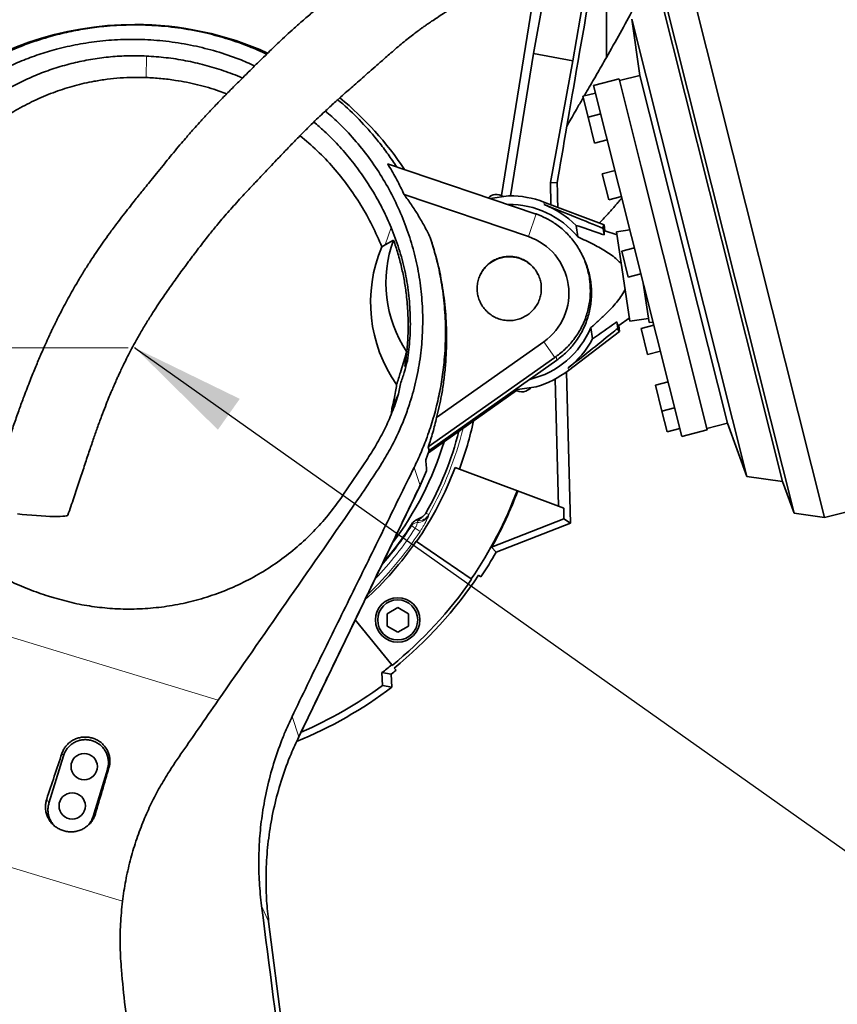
# Model space of a CAD drawing. Header units: millimetres. Extents: x 0 to 11920, y 0 to 8400.
# Tile 58 of 64: x 8683 to 9180, y 6253 to 6852. Entities that reach past the tile are written whole.
import ezdxf

# ---------------------------------------------------------------- set-up
doc = ezdxf.new("R2010")
doc.units = ezdxf.units.MM
doc.header["$LTSCALE"] = 20
doc.header["$PDSIZE"] = -1
doc.styles.add('SLDTEXTSTYLE0', font='TXT', dxfattribs={"width": 0.605})
doc.dimstyles.new('SLDDIMSTYLE0', dxfattribs={"dimtxt": 70, "dimasz": 70, "dimexe": 0, "dimexo": 0.0625, "dimgap": 17.5, "dimtad": 1, "dimdec": 1, "dimrnd": 1e-09, "dimzin": 12, "dimdsep": 46, "dimtxsty": 'SLDTEXTSTYLE0', "dimsah": 1, "dimcen": 0.09, "dimadec": 0, "dimazin": 3, "dimtfac": 1, "dimtofl": 0, "dimtmove": 0, "dimatfit": 3, "dimfxl": 1, "dimfrac": 2, "dimtolj": 1, "dimtzin": 12, "dimarcsym": 0})
doc.dimstyles.new('SLDDIMSTYLE1', dxfattribs={"dimtxt": 0.18, "dimasz": 70, "dimexe": 0, "dimexo": 0.0625, "dimgap": 0, "dimtad": 0, "dimtih": 1, "dimtoh": 1, "dimdec": 0, "dimrnd": 1e-09, "dimzin": 0, "dimdsep": 46, "dimtxsty": 'Standard', "dimsah": 1, "dimcen": 0.09, "dimadec": 0, "dimazin": 0, "dimtfac": 70, "dimtdec": 0, "dimtofl": 0, "dimtmove": 0, "dimatfit": 3, "dimfxl": 1, "dimfrac": 2, "dimtolj": 1, "dimtzin": 0, "dimarcsym": 0})

# ---------------------------------------------------------------- blocks, each defined once
blk = doc.blocks.new('_D_1')
at = {"color": 7, "linetype": 'Continuous', "lineweight": 0}
for p, q in [((8748.97, 6652.36), (7964.06, 6652.36)), ((7994.06, 5507.36), (7994.06, 6652.36)), ((8748.97, 5507.36), (7964.06, 5507.36))]:
    blk.add_line(p, q, dxfattribs=at)
at = {"color": 7, "linetype": 'Continuous', "lineweight": 18}
for points in [[(7994.06, 6652.36), (7984.06, 6582.36), (8004.06, 6582.36)], [(7994.06, 5507.36), (8004.06, 5577.36), (7984.06, 5577.36)]]:
    blk.add_solid(points, dxfattribs=at)
at = {"color": 7, "linetype": 'Continuous', "lineweight": 18, "insert": (7903.83, 5972.92), "char_height": 70, "attachment_point": 1, "rotation": 90, "style": 'SLDTEXTSTYLE0'}
blk.add_mtext('1145', dxfattribs=at)
blk = doc.blocks.new('_D_5')
at = {"color": 7, "linetype": 'Continuous', "lineweight": 0}
for p, q in [((9462.32, 7482.36), (10205.2, 7482.36)), ((10175.2, 7482.36), (10175.2, 5111.36)), ((8991.25, 5111.36), (10205.2, 5111.36))]:
    blk.add_line(p, q, dxfattribs=at)
at = {"color": 7, "linetype": 'Continuous', "lineweight": 18}
for points in [[(10175.2, 7482.36), (10165.2, 7412.36), (10185.2, 7412.36)], [(10175.2, 5111.36), (10185.2, 5181.36), (10165.2, 5181.36)]]:
    blk.add_solid(points, dxfattribs=at)
at = {"color": 7, "linetype": 'Continuous', "lineweight": 18, "insert": (10084.96, 6189.92), "char_height": 70, "attachment_point": 1, "rotation": 90, "style": 'SLDTEXTSTYLE0'}
blk.add_mtext('2371', dxfattribs=at)

msp = doc.modelspace()

# ---------------------------------------------------------------- linework, layer by layer
at = {"color": 7, "linetype": 'Continuous', "lineweight": 35}
for p, q in [((9035.37, 6922), (9019.27, 6826.82)), ((9172.2, 6549.14), (9084.98, 6896.35)), ((9039.66, 6828.8), (9039.66, 6889.39)), ((9153.69, 6551.71), (9069.88, 6885.34)), ((8995.64, 6867.29), (8975.79, 6744.88)), ((8995.37, 6831.25), (9001.7, 6866.8)), ((9146.62, 6571.03), (9072.78, 6864.98)), ((9055.17, 6852.14), (9060.04, 6817.92)), ((9125.03, 6574.02), (9055.17, 6852.14)), ((8981.34, 6744.76), (8995.37, 6831.25)), ((9019.27, 6826.82), (8995.37, 6831.25)), ((9019.27, 6826.82), (9005.59, 6752.89)), ((9060.04, 6817.92), (9047.61, 6814.79)), ((9113.15, 6606.48), (9060.04, 6817.92)), ((9047.37, 6815.76), (9031.85, 6811.87)), ((9085.45, 6598.49), (9031.85, 6811.87)), ((9047.37, 6815.76), (9060.77, 6762.42)), ((9033.04, 6807.15), (9025.28, 6805.2)), ((9028.44, 6792.59), (9025.28, 6805.2)), ((9036.2, 6794.54), (9028.44, 6792.59)), ((9032.41, 6776.81), (9028.44, 6792.59)), ((9032.41, 6776.81), (9040.16, 6778.76)), ((8906.55, 6764.25), (8996.38, 6733.84)), ((9044.85, 6760.11), (9037.09, 6758.16)), ((9041.06, 6742.38), (9037.09, 6758.16)), ((9060.77, 6762.42), (9100.96, 6602.39)), ((9005.59, 6752.89), (9009.73, 6752.57)), ((9005.59, 6752.89), (9005.93, 6739.26)), ((8992.19, 6719.91), (8916.68, 6745.48)), ((8968.91, 6743.14), (8980.01, 6744.76)), ((9038.19, 6726.99), (9001.61, 6740.9)), ((9041.06, 6742.38), (9048.81, 6744.33)), ((8996.85, 6733.68), (8996.38, 6733.84)), ((9022.21, 6719.77), (9021.19, 6726.77)), ((9037.61, 6724.93), (9038.19, 6720.92)), ((9038.19, 6726.99), (9038.71, 6723.39)), ((9046.12, 6721.1), (9038.71, 6723.39)), ((9053.91, 6724.06), (9045.86, 6722.88)), ((9045.86, 6722.88), (9049.83, 6695.67)), ((8910.23, 6717.83), (8905.16, 6714.98)), ((8903.12, 6713.73), (8905.16, 6714.98)), ((9056.67, 6713.07), (9048.91, 6711.12)), ((9052.87, 6695.34), (9048.91, 6711.12)), ((9025.67, 6707.13), (9025.06, 6708.43)), ((9049.83, 6695.67), (9053.8, 6668.46)), ((9052.87, 6695.34), (9060.63, 6697.29)), ((9062.03, 6691.71), (9065.54, 6667.65)), ((9046.47, 6664.15), (9045.89, 6668.15)), ((9047.1, 6665.93), (9053.54, 6670.25)), ((9053.8, 6668.46), (9065.18, 6670.12)), ((9065.54, 6667.65), (9067.99, 6668)), ((9016.54, 6638.55), (9047.62, 6662.33)), ((9031.27, 6657.69), (9030.25, 6664.69)), ((9047.62, 6662.33), (9047.1, 6665.93)), ((9068.48, 6666.03), (9060.72, 6664.08)), ((9064.69, 6648.3), (9060.72, 6664.08)), ((8936.42, 6609.88), (9001.52, 6655.97)), ((8918.21, 6649.99), (8917.07, 6641.03)), ((9064.69, 6648.3), (9072.44, 6650.25)), ((8917.07, 6641.03), (8918.63, 6644.47)), ((9008.24, 6646.48), (8931.37, 6592.05)), ((8931.98, 6589.9), (9009.46, 6644.76)), ((9008.24, 6646.48), (9009.04, 6647.05)), ((9015.41, 6637.71), (9015.43, 6637.51)), ((9015.43, 6637.51), (9015.45, 6637.74)), ((9008.56, 6633.41), (9010.49, 6556.09)), ((9015.43, 6637.51), (9017.71, 6545.82)), ((8913.32, 6624.4), (8914.4, 6630.47)), ((8931.45, 6588.49), (8985.03, 6626.42)), ((8984.1, 6626.8), (8996.95, 6628.68)), ((9077.13, 6631.6), (9069.37, 6629.65)), ((9073.34, 6613.87), (9069.37, 6629.65)), ((8913.1, 6623.77), (8909.27, 6615.39)), ((8909.04, 6612.53), (8909.27, 6615.39)), ((9073.34, 6613.87), (9081.09, 6615.82)), ((9076.5, 6601.26), (9073.34, 6613.87)), ((9076.5, 6601.26), (9084.26, 6603.21)), ((9085.45, 6598.49), (9100.96, 6602.39)), ((9100.72, 6603.36), (9113.15, 6606.48)), ((9113.15, 6606.48), (9125.03, 6574.02)), ((9172.2, 6549.14), (9393.76, 6604.79)), ((8929.81, 6584.13), (8931.98, 6589.9)), ((8931.98, 6589.9), (8931.37, 6592.05)), ((8894.52, 6585.08), (8879.46, 6562.69)), ((8950.27, 6578.6), (8947.66, 6579.57)), ((9010.49, 6556.09), (8950.27, 6578.6)), ((8930.36, 6577.6), (8926.35, 6568.72)), ((9125.03, 6574.02), (9146.62, 6571.03)), ((8926.35, 6568.72), (8852.56, 6415.77)), ((8926.43, 6568.97), (8925.76, 6567.49)), ((8926.35, 6568.72), (8925.76, 6567.49)), ((8926.45, 6568.94), (8927.05, 6570.18)), ((9146.62, 6571.03), (9153.69, 6551.71)), ((9010.49, 6556.09), (9013.66, 6554.9)), ((9013.82, 6548.4), (9013.66, 6554.9)), ((8923.76, 6547.48), (8927.48, 6549.43)), ((9013.82, 6548.4), (8969.85, 6531.08)), ((9013.82, 6548.4), (9017.71, 6545.82)), ((9153.69, 6551.71), (9172.2, 6549.14)), ((9017.71, 6545.82), (8972.52, 6528.01)), ((8924.27, 6534.63), (8924.01, 6534.81)), ((8957.46, 6511.83), (8924.27, 6534.63)), ((8972.52, 6528.01), (8969.85, 6531.08)), ((8963.38, 6513.1), (8961.89, 6514.09)), ((8957.72, 6511.65), (8957.46, 6511.83)), ((8703.98, 6500.29), (8700.48, 6501.35)), ((8906.25, 6490.67), (8912.75, 6494.42)), ((8912.75, 6494.42), (8919.25, 6490.67)), ((8906.25, 6483.16), (8906.25, 6490.67)), ((8919.25, 6490.67), (8919.25, 6483.16)), ((8886.91, 6486.96), (8909.12, 6459.54)), ((8912.75, 6479.41), (8906.25, 6483.16)), ((8919.25, 6483.16), (8912.75, 6479.41)), ((8909.12, 6459.54), (8909.32, 6459.29)), ((8903.16, 6454.86), (8908.86, 6453.97)), ((8903.46, 6446.97), (8903.16, 6454.86)), ((8908.86, 6453.97), (8909.24, 6446.05)), ((8910.64, 6457.66), (8911.76, 6456.28)), ((8909.24, 6446.05), (8903.46, 6446.97)), ((8709.53, 6404.23), (8700.76, 6375.54)), ((8727.53, 6367.35), (8736.3, 6396.04)), ((8834.3, 6303.54), (8933.01, 5530.35))]:
    msp.add_line(p, q, dxfattribs=at)
at = {"color": 8, "linetype": 'Continuous', "lineweight": 18}
for p, q in [((8760, 6829.68), (8759.85, 6816.62)), ((9001.83, 6739.38), (9001.61, 6740.9)), ((8996.85, 6733.68), (8992.19, 6719.91)), ((8908.8, 6725.48), (8905.16, 6714.98)), ((9008.24, 6646.48), (9001.52, 6655.97)), ((9009.04, 6647.05), (9009.46, 6644.76)), ((9016.54, 6638.55), (9016.32, 6640.07)), ((8922.76, 6579.65), (8926.35, 6568.72)), ((8931.59, 6550.91), (8931.38, 6549.99)), ((8923.37, 6542.65), (8926.33, 6540.74)), ((8924.69, 6547.19), (8923.76, 6547.48)), ((8924.58, 6546.08), (8924.84, 6546.98)), ((8528.59, 6521.88), (8803.67, 6438.18)), ((8848.51, 6428.11), (8852.56, 6415.77)), ((8708.64, 6405.79), (8709.53, 6404.23)), ((8737.26, 6397.14), (8736.3, 6396.04)), ((8745.44, 6315.9), (8521.36, 6384.08)), ((8699.39, 6377.96), (8700.76, 6375.54)), ((8728.97, 6369.01), (8727.53, 6367.35)), ((8829.99, 6313.06), (8834.3, 6303.54))]:
    msp.add_line(p, q, dxfattribs=at)
at = {"color": 7, "linetype": 'Continuous', "lineweight": 35, "flags": 128}
msp.add_lwpolyline([(8712.26, 6550.65), (8712, 6550.42), (8711.4, 6550.22), (8710.45, 6550.05), (8709.19, 6549.93), (8707.61, 6549.85), (8705.76, 6549.82), (8703.64, 6549.83), (8701.3, 6549.88), (8698.76, 6549.98), (8696.06, 6550.12), (8693.24, 6550.3), (8690.34, 6550.52), (8687.39, 6550.77), (8684.45, 6551.06), (8681.54, 6551.37)], dxfattribs=at)
at = {"color": 7, "linetype": 'Continuous', "lineweight": 35}
for centre, radius in [((8912.75, 6486.92), 13.5), ((8912.75, 6486.92), 12.17), ((8722.18, 6397.74), 8), ((8714.87, 6373.83), 8)]:
    msp.add_circle(centre, radius, dxfattribs=at)
for centre, radius, start, end in [((8752.97, 6652.36), 196.5, 90, 165.54768), ((8752.97, 6652.36), 196.5, 65.74479, 90), ((8752.97, 6652.36), 196.5, 33.47756, 50.6478), ((8972.94, 6738.62), 7, 99.27801, 136.03423), ((8972.71, 6738.59), 7, 54.54368, 97.32349), ((8980.56, 6685.57), 53.89, 39.39314, 90.80236), ((8980.56, 6685.57), 59.2, 90, 90.53431), ((8980.56, 6685.57), 59.2, 69.18066, 90), ((8980.56, 6685.57), 57.87, 45.40474, 68.4418), ((8980.68, 6691.73), 75.14, 159.67031, 213.74757), ((8980.56, 6685.57), 36.26, 305.30081, 71.3), ((8980.56, 6685.57), 53.89, 283.39136, 337.20836), ((8980.56, 6685.57), 57.87, 308.1597, 331.19675), ((8980.56, 6685.57), 59.2, 286.06718, 307.42083), ((8988.42, 6632.54), 7, 233.50617, 277.32349), ((8988.18, 6632.51), 7, 279.27801, 322.05781), ((8752.97, 6652.36), 210.63, 339.5, 347.81176), ((8752.97, 6652.36), 203.44, 330.3952, 345.5529), ((8752.97, 6652.36), 196.5, 322.78554, 343.10017), ((8752.97, 6652.36), 207.85, 325.5, 339.5), ((8752.97, 6652.36), 248.12, 325.5, 339.5), ((8752.97, 6652.36), 248.49, 330.78367, 339.5), ((8752.97, 6652.36), 199.61, 319.04956, 327.75364), ((8752.97, 6652.36), 207.54, 312.38305, 325.5), ((8752.97, 6652.36), 252.31, 326.5, 330.47257), ((8752.97, 6652.36), 250.53, 309, 326.5), ((8752.97, 6652.36), 248.44, 309, 325.5), ((8752.97, 6652.36), 248.12, 307.25007, 309), ((8752.97, 6652.36), 252.31, 308.15735, 309), ((8752.97, 6652.36), 254.62, 293.37659, 306.22818), ((8752.97, 6652.36), 258.81, 292.33574, 307.14115)]:
    msp.add_arc(centre, radius, start, end, dxfattribs=at)
at = {"color": 8, "linetype": 'Continuous', "lineweight": 18}
for centre, radius, start, end in [((8752.97, 6652.36), 205.42, 330.40387, 346.19952), ((8924.53, 6554.03), 7.95, 270.37174, 329.43685), ((8923.03, 6552.12), 5.2, 288.60248, 328.92591), ((8924.72, 6554.93), 7.95, 270.88192, 329.69114), ((8752.97, 6652.36), 202.66, 316.17723, 327.224), ((8752.97, 6652.36), 200.02, 318.52706, 327.29637), ((8924.59, 6542.12), 3.96, 90.17462, 146.65542), ((8752.97, 6652.36), 206.19, 313.27683, 327.224)]:
    msp.add_arc(centre, radius, start, end, dxfattribs=at)
at = {"color": 7, "linetype": 'Continuous', "lineweight": 35}
for centre, major_axis, ratio, start_param, end_param in [((9102.97, 7242.6), (104.86, 568.26), 0.00951, 2.174893, 2.612408), ((9102.97, 3103.92), (-104.86, 4228.98), 0.001299, 0.530037, 0.536956), ((9042.82, 6694.65), (-4.72, 32.35), 0.06998, 6.244223, 6.633366), ((9042.84, 6694.65), (-4.19, 28.75), 0.069966, 6.249796, 6.691062), ((8981.71, 6679.91), (0, -86.1), 0.992526, 4.308638, 5.331629), ((9042.84, 6694.65), (-4.19, 28.75), 0.069966, 2.733716, 3.174982), ((9042.82, 6694.65), (-4.72, 32.35), 0.06998, 2.791412, 3.180555), ((8739.64, 6259.18), (175.43, 573.78), 0.12384, 1.350458, 1.40027), ((8669.59, 6280.5), (175.43, 573.78), 0.052275, 4.883235, 4.933052)]:
    msp.add_ellipse(centre, major_axis=major_axis, ratio=ratio, start_param=start_param, end_param=end_param, dxfattribs=at)
for points, knots in [([(8914.16, 6896.16), (8912.2, 6894.84), (8908.5, 6892.37), (8903.62, 6888.81), (8899.49, 6885.72), (8896.04, 6883.09), (8893.07, 6880.81), (8890.45, 6878.81), (8888.05, 6876.98), (8885.01, 6874.68), (8881.2, 6871.81), (8876.37, 6868.21), (8871.25, 6864.37), (8865.73, 6860.1), (8859.94, 6855.42), (8854.13, 6850.48), (8848.73, 6845.67), (8844, 6841.3), (8839.83, 6837.36), (8835.99, 6833.67), (8832.12, 6829.9), (8827.81, 6825.67), (8823.22, 6821.14), (8818.4, 6816.38), (8813.47, 6811.46), (8808.25, 6806.18), (8802.91, 6800.69), (8797.89, 6795.39), (8793.43, 6790.57), (8789.78, 6786.51), (8786.89, 6783.24), (8784.16, 6780.09), (8781.06, 6776.47), (8777.42, 6772.11), (8773.67, 6767.56), (8769.93, 6762.98), (8766.32, 6758.54), (8762.89, 6754.3), (8759.91, 6750.61), (8757.35, 6747.42), (8754.96, 6744.43), (8752.36, 6741.17), (8749.3, 6737.3), (8745.78, 6732.8), (8741.79, 6727.6), (8737.75, 6722.16), (8733.82, 6716.68), (8730.2, 6711.46), (8726.61, 6706.07), (8722.9, 6700.28), (8719.53, 6694.79), (8716.5, 6689.64), (8713.84, 6684.95), (8711.19, 6680.12), (8708.76, 6675.54), (8706.75, 6671.62), (8705.32, 6668.75), (8704.39, 6666.85), (8703.8, 6665.64), (8703.24, 6664.48), (8702.5, 6662.95), (8701.49, 6660.8), (8699.97, 6657.55), (8697.9, 6652.99), (8695.24, 6646.92), (8692.17, 6639.61), (8688.73, 6631.08), (8685.42, 6622.4), (8682.29, 6613.82), (8679.4, 6605.57), (8676.4, 6596.75), (8673.27, 6587.33), (8669.96, 6577.28), (8666.39, 6566.54), (8663.82, 6559.15), (8662.49, 6555.33)], [0, 0, 0, 0, 0.017048, 0.032062, 0.045061, 0.056017, 0.064988, 0.073039, 0.080483, 0.087319, 0.100929, 0.115158, 0.131322, 0.147504, 0.165393, 0.184198, 0.201027, 0.215642, 0.22887, 0.240708, 0.252317, 0.266009, 0.282053, 0.296303, 0.311991, 0.329104, 0.346205, 0.363318, 0.37797, 0.39017, 0.399922, 0.407327, 0.418061, 0.431863, 0.445318, 0.457713, 0.471757, 0.484142, 0.494952, 0.504192, 0.512028, 0.521095, 0.532479, 0.545609, 0.55996, 0.577268, 0.592006, 0.606275, 0.621011, 0.636599, 0.653738, 0.665484, 0.677906, 0.691029, 0.703603, 0.713763, 0.721447, 0.725724, 0.72844, 0.730801, 0.734757, 0.74034, 0.747554, 0.760031, 0.775551, 0.794092, 0.815584, 0.839897, 0.85887, 0.87909, 0.900547, 0.923269, 0.947323, 0.972832, 1, 1, 1, 1]), ([(8712.26, 6550.65), (8713.48, 6554.16), (8715.85, 6561.02), (8719.14, 6570.94), (8722.19, 6580.2), (8725, 6588.71), (8727.62, 6596.41), (8730.15, 6603.67), (8732.59, 6610.36), (8734.9, 6616.4), (8736.88, 6621.34), (8738.51, 6625.28), (8739.89, 6628.49), (8741.09, 6631.24), (8742.21, 6633.75), (8743.33, 6636.2), (8744.6, 6638.91), (8746.15, 6642.16), (8748.09, 6646.08), (8750.43, 6650.65), (8753.21, 6655.84), (8756.51, 6661.69), (8760.14, 6667.74), (8763.85, 6673.62), (8767.3, 6678.88), (8770.45, 6683.53), (8773.32, 6687.69), (8776.07, 6691.59), (8778.85, 6695.48), (8781.91, 6699.68), (8785.32, 6704.32), (8788.94, 6709.17), (8792.46, 6713.81), (8795.55, 6717.81), (8798.25, 6721.23), (8800.82, 6724.41), (8803.61, 6727.78), (8806.82, 6731.56), (8810.29, 6735.54), (8813.93, 6739.6), (8817.61, 6743.62), (8821.17, 6747.44), (8824.31, 6750.79), (8826.83, 6753.46), (8829.16, 6755.94), (8831.79, 6758.73), (8835.2, 6762.34), (8839.42, 6766.8), (8844.23, 6771.85), (8849.33, 6777.15), (8854.33, 6782.24), (8859.02, 6786.94), (8863.3, 6791.11), (8867.16, 6794.77), (8870.59, 6797.95), (8873.65, 6800.75), (8876.75, 6803.55), (8880.03, 6806.48), (8883.65, 6809.68), (8887.4, 6812.98), (8891.39, 6816.48), (8895.67, 6820.24), (8900.37, 6824.36), (8904.72, 6828.18), (8908.7, 6831.65), (8912.15, 6834.63), (8915.73, 6837.64), (8919.21, 6840.47), (8922.3, 6842.89), (8924.97, 6844.9), (8927.05, 6846.42), (8928.88, 6847.72), (8930.92, 6849.15), (8933.59, 6850.96), (8936.91, 6853.16), (8940.82, 6855.69), (8945.27, 6858.52), (8948.22, 6860.41), (8949.8, 6861.42)], [0, 0, 0, 0, 0.026799, 0.052401, 0.076503, 0.098852, 0.119269, 0.137644, 0.156932, 0.173243, 0.186703, 0.19742, 0.205625, 0.213229, 0.220193, 0.22653, 0.233724, 0.243018, 0.254162, 0.26728, 0.282353, 0.29911, 0.318099, 0.335356, 0.350903, 0.364747, 0.376884, 0.388162, 0.399865, 0.412082, 0.426242, 0.442124, 0.456457, 0.468927, 0.479236, 0.48839, 0.49875, 0.510934, 0.524222, 0.536896, 0.550246, 0.563514, 0.574588, 0.583344, 0.589939, 0.598969, 0.610875, 0.625614, 0.643142, 0.661053, 0.678639, 0.69465, 0.70912, 0.722073, 0.733525, 0.743479, 0.752708, 0.764606, 0.776481, 0.789129, 0.802756, 0.81735, 0.833297, 0.851511, 0.862693, 0.874563, 0.886981, 0.898935, 0.910062, 0.919284, 0.926412, 0.93116, 0.937656, 0.946158, 0.956646, 0.969105, 0.983538, 1, 1, 1, 1]), ([(9059.44, 6864.76), (9058.34, 6862.69), (9051.88, 6850.56), (9045.2, 6838.66), (9039.66, 6828.8)], [0, 0, 0, 0, 0.1704282, 1, 1, 1, 1]), ([(8582.57, 6742.23), (8583.78, 6744.66), (8586.21, 6749.54), (8590.29, 6756.71), (8594.68, 6763.72), (8599.4, 6770.56), (8604.46, 6777.23), (8609.84, 6783.71), (8615.54, 6789.97), (8623.15, 6797.61), (8633.01, 6806.32), (8645.48, 6815.63), (8658.83, 6823.99), (8672.51, 6831.03), (8686.34, 6836.8), (8699.2, 6841.04), (8711.42, 6844.16), (8722.77, 6846.34), (8735.52, 6847.99), (8749.67, 6848.81), (8765.39, 6848.44), (8781.21, 6846.75), (8796.09, 6843.89), (8809.85, 6840.09), (8821.97, 6835.9), (8829.58, 6832.48), (8833.14, 6830.89)], [0, 0, 0, 0, 0.028064, 0.05632, 0.084575, 0.113133, 0.14169, 0.170558, 0.199426, 0.228463, 0.280944, 0.333782, 0.387176, 0.441333, 0.490178, 0.539317, 0.578702, 0.618088, 0.656472, 0.708887, 0.761666, 0.815599, 0.869929, 0.915143, 0.960415, 1, 1, 1, 1]), ([(8528.59, 6521.88), (8530, 6528.46), (8532.81, 6541.64), (8540.05, 6567.65), (8552.96, 6610.5), (8566.09, 6655.02), (8577.67, 6694.89), (8583.18, 6713.62), (8587.35, 6726.56), (8590, 6733.57), (8593.88, 6742.49), (8599.35, 6753.15), (8606.94, 6765.28), (8615.66, 6776.85), (8625.38, 6787.67), (8635.99, 6797.61), (8647.39, 6806.61), (8659.69, 6814.74), (8671.61, 6821.23), (8682.86, 6826.32), (8693.19, 6830.23), (8704.47, 6833.72), (8716.69, 6836.6), (8730.21, 6838.75), (8744.33, 6839.88), (8759.01, 6839.87), (8773.83, 6838.65), (8788.41, 6836.23), (8802.64, 6832.62), (8815.1, 6828.51), (8822.67, 6825.11), (8825.82, 6823.7)], [0, 0, 0, 0, 0.040969, 0.082013, 0.16424, 0.313227, 0.364444, 0.416832, 0.431992, 0.44715, 0.462362, 0.491056, 0.51975, 0.54884, 0.578342, 0.607041, 0.635739, 0.664844, 0.694375, 0.715805, 0.737454, 0.759104, 0.784838, 0.810572, 0.838608, 0.866845, 0.895397, 0.924381, 0.952005, 0.980061, 1, 1, 1, 1]), ([(8642.86, 6785.14), (8645.43, 6787.55), (8650.57, 6792.38), (8658.91, 6798.98), (8667.66, 6805.04), (8676.83, 6810.5), (8686.34, 6815.32), (8696.19, 6819.5), (8706.34, 6823.01), (8716.78, 6825.84), (8727.42, 6827.95), (8738.21, 6829.31), (8749.08, 6829.97), (8756.36, 6829.77), (8760, 6829.68)], [0, 0, 0, 0, 0.083638, 0.167309, 0.250813, 0.334227, 0.417365, 0.500043, 0.583157, 0.666572, 0.75011, 0.833248, 0.916599, 1, 1, 1, 1]), ([(8760, 6829.68), (8763.98, 6829.41), (8771.95, 6828.87), (8783.79, 6826.99), (8795.49, 6824.37), (8806.93, 6820.82), (8814.58, 6818.12), (8818.28, 6816.39), (8818.38, 6816.35)], [0, 0, 0, 0, 0.199039, 0.397934, 0.596794, 0.79573, 0.994851, 1, 1, 1, 1]), ([(9026.11, 6805.41), (9026.67, 6806.37), (9029.1, 6810.59), (9033.62, 6818.4), (9037.65, 6825.33), (9039.66, 6828.8)], [0, 0, 0, 0, 0.128252, 0.564548, 1, 1, 1, 1]), ([(8759.85, 6816.62), (8757.22, 6816.68), (8751.96, 6816.79), (8744.03, 6816.42), (8736.11, 6815.64), (8726.82, 6814.19), (8716.28, 6811.79), (8704.52, 6808.07), (8693, 6803.32), (8682.23, 6797.78), (8672.31, 6791.64), (8663.17, 6784.99), (8654.45, 6777.66), (8649.08, 6772.22), (8646.4, 6769.5)], [0, 0, 0, 0, 0.062349, 0.124699, 0.187805, 0.250911, 0.347291, 0.443673, 0.542834, 0.641997, 0.730504, 0.819011, 0.909502, 1, 1, 1, 1]), ([(8808.75, 6806.68), (8807.27, 6807.27), (8801.54, 6809.55), (8791.17, 6812.39), (8779.28, 6814.81), (8768.82, 6816.13), (8762.84, 6816.46), (8759.85, 6816.62)], [0, 0, 0, 0, 0.095507, 0.369198, 0.641852, 0.820926, 1, 1, 1, 1]), ([(8876.27, 6803.11), (8877.29, 6802.28), (8882.44, 6798.13), (8890.85, 6789.65), (8899.92, 6779.31), (8906.91, 6770.12), (8910.36, 6764.94), (8912.05, 6762.39)], [0, 0, 0, 0, 0.072576, 0.363199, 0.655909, 0.831012, 1, 1, 1, 1]), ([(9015.59, 6787.08), (9015.97, 6787.76), (9018.05, 6791.39), (9021.34, 6797.14), (9024.36, 6802.37), (9025.49, 6804.33)], [0, 0, 0, 0, 0.124588, 0.672594, 1, 1, 1, 1]), ([(8868.79, 6796.28), (8871.39, 6794.02), (8877.62, 6788.59), (8886.43, 6779.12), (8895.35, 6768.04), (8903.25, 6756.31), (8910.19, 6743.92), (8916.04, 6731.02), (8920.79, 6717.69), (8924.38, 6704.01), (8926.82, 6689.98), (8928.03, 6675.79), (8928.01, 6661.54), (8926.76, 6647.3), (8924.24, 6633.07), (8920.92, 6620.79), (8917.33, 6610.52), (8913.6, 6601.45), (8908.93, 6591.92), (8902.43, 6580.84), (8894.58, 6568.9), (8861.41, 6520.95), (8831.04, 6477.41), (8803.67, 6438.18)], [0, 0, 0, 0, 0.0243855, 0.0584331, 0.0919395, 0.1258726, 0.1598061, 0.1941748, 0.2282474, 0.2625511, 0.2972094, 0.3323508, 0.3670008, 0.4018861, 0.4375094, 0.473386, 0.4954971, 0.5176083, 0.5455225, 0.5734419, 0.6117647, 0.6500929, 1, 1, 1, 1]), ([(8861.74, 6789.56), (8863.87, 6787.75), (8869.07, 6783.34), (8876.63, 6775.63), (8884.49, 6766.58), (8891.67, 6756.98), (8898.15, 6746.91), (8903.96, 6736.42), (8907.19, 6729.13), (8908.8, 6725.48)], [0, 0, 0, 0, 0.10354, 0.251584, 0.40016, 0.549286, 0.698971, 0.849214, 1, 1, 1, 1]), ([(8903.12, 6713.73), (8901.25, 6718.07), (8897.51, 6726.75), (8890.54, 6739.13), (8882.65, 6750.93), (8873.75, 6762.01), (8864.06, 6772.24), (8856.91, 6778.29), (8853.4, 6781.27)], [0, 0, 0, 0, 0.166941, 0.33447, 0.501977, 0.668889, 0.836894, 1, 1, 1, 1]), ([(8906.55, 6764.25), (8906.77, 6763.89), (8908.76, 6760.69), (8912.33, 6754.51), (8915.23, 6748.49), (8916.68, 6745.48)], [0, 0, 0, 0, 0.058686, 0.528505, 1, 1, 1, 1]), ([(8916.68, 6745.48), (8918.16, 6743.42), (8921.15, 6739.31), (8925.25, 6732.87), (8929.12, 6726.25), (8931.43, 6721.68), (8932.59, 6719.4)], [0, 0, 0, 0, 0.248653, 0.497841, 0.748649, 1, 1, 1, 1]), ([(9049.03, 6743.48), (9049.02, 6743.48), (9048.63, 6743), (9047.94, 6742.19), (9046.92, 6740.97), (9045.81, 6739.68), (9044.41, 6738.06), (9042.64, 6736.06), (9040.34, 6733.51), (9037.84, 6730.81), (9036.03, 6728.92), (9035.24, 6728.11)], [0, 0, 0, 0, 0.000795, 0.09116, 0.156094, 0.234977, 0.33898, 0.468185, 0.622701, 0.837496, 1, 1, 1, 1]), ([(8996.85, 6733.68), (8998.89, 6732.88), (9003, 6731.26), (9009.14, 6727.55), (9014.08, 6723.51), (9017.88, 6719.48), (9021.33, 6715.14), (9024.22, 6710.38), (9026.48, 6705.32), (9027.87, 6701.29), (9028.93, 6697.08), (9029.8, 6691.63), (9030.02, 6684.88), (9029, 6676.94), (9027.05, 6670.42), (9024.8, 6665.36), (9022.14, 6660.52), (9018.87, 6656.02), (9015.08, 6652), (9012.1, 6649.31), (9010, 6647.76), (9009.04, 6647.05)], [0, 0, 0, 0, 0.060889, 0.122888, 0.198847, 0.237819, 0.277079, 0.353037, 0.392012, 0.431276, 0.471792, 0.512632, 0.584824, 0.658905, 0.734664, 0.773533, 0.812689, 0.888523, 0.927433, 0.966626, 1, 1, 1, 1]), ([(9001.83, 6739.38), (9008.15, 6736.88), (9020.11, 6732.15), (9032, 6727.24), (9037.61, 6724.93)], [0, 0, 0, 0, 0.528541, 1, 1, 1, 1]), ([(8908.8, 6725.48), (8910.46, 6721.19), (8913.79, 6712.6), (8917.24, 6699.25), (8919.55, 6685.66), (8920.56, 6671.92), (8920.39, 6658.13), (8919.22, 6649.03), (8918.63, 6644.47)], [0, 0, 0, 0, 0.16533, 0.331293, 0.497888, 0.664957, 0.832342, 1, 1, 1, 1]), ([(9021.19, 6726.77), (9025.84, 6725.2), (9031.52, 6723.28), (9037.17, 6721.28), (9038.19, 6720.92)], [0, 0, 0, 0, 0.819282, 1, 1, 1, 1]), ([(8917.07, 6641.03), (8917.57, 6644.57), (8918.58, 6651.65), (8919.18, 6662.47), (8919.07, 6673.42), (8918.23, 6683.59), (8916.87, 6692.88), (8915.15, 6701.28), (8912.99, 6709.63), (8911.15, 6715.1), (8910.23, 6717.83)], [0, 0, 0, 0, 0.137454, 0.275551, 0.416821, 0.558796, 0.668253, 0.778041, 0.888847, 1, 1, 1, 1]), ([(8932.59, 6719.4), (8934.01, 6714.69), (8936.88, 6705.22), (8939.74, 6690.6), (8941.51, 6675.67), (8942.04, 6660.41), (8941.37, 6646.17), (8939.76, 6633.11), (8937.54, 6621.32), (8934.54, 6609.62), (8930.97, 6598.75), (8927.05, 6588.71), (8924.19, 6582.67), (8922.76, 6579.65)], [0, 0, 0, 0, 0.1025, 0.206613, 0.310726, 0.416502, 0.525534, 0.608458, 0.691381, 0.775964, 0.860547, 0.930278, 1, 1, 1, 1]), ([(8932.59, 6719.4), (8934.13, 6714.35), (8937.22, 6704.22), (8940.29, 6688.54), (8942.16, 6672.56), (8942.6, 6659.02), (8942.27, 6648.1), (8941.67, 6639.83), (8940.71, 6631.56), (8939.15, 6621.53), (8937.47, 6614.35), (8936.42, 6609.88)], [0, 0, 0, 0, 0.142504, 0.28596, 0.430867, 0.576771, 0.651245, 0.725853, 0.800868, 0.876021, 1, 1, 1, 1]), ([(9048.71, 6703.33), (9048.17, 6703.92), (9046.62, 6705.62), (9043.69, 6708.03), (9038.71, 6711.44), (9031.57, 6715.44), (9025.51, 6718.25), (9022.21, 6719.77)], [0, 0, 0, 0, 0.076868, 0.219181, 0.361697, 0.653364, 1, 1, 1, 1]), ([(8999.88, 6685.6), (8999.67, 6684.53), (8999.26, 6682.38), (8997.96, 6679.34), (8996.19, 6676.54), (8993.98, 6674.09), (8991.38, 6672.04), (8988.49, 6670.46), (8985.35, 6669.38), (8982.1, 6668.85), (8978.77, 6668.87), (8975.53, 6669.44), (8972.41, 6670.56), (8969.54, 6672.18), (8966.96, 6674.27), (8964.8, 6676.74), (8963.06, 6679.56), (8961.83, 6682.6), (8961.12, 6685.84), (8960.97, 6689.12), (8961.38, 6692.42), (8962.32, 6695.57), (8963.79, 6698.54), (8965.73, 6701.2), (8968.1, 6703.52), (8970.81, 6705.39), (8973.82, 6706.79), (8976.99, 6707.66), (8980.29, 6707.99), (8983.57, 6707.75), (8986.79, 6706.97), (8989.81, 6705.67), (8992.59, 6703.86), (8995.01, 6701.64), (8997.04, 6699.01), (8998.59, 6696.11), (8999.63, 6692.95), (9000.2, 6689.42), (8999.99, 6686.95), (8999.88, 6685.6)], [0, 0, 0, 0, 0.026483, 0.053736, 0.080219, 0.107468, 0.133942, 0.161178, 0.187695, 0.214983, 0.241482, 0.268754, 0.295225, 0.322468, 0.348916, 0.376134, 0.402571, 0.429773, 0.456212, 0.483413, 0.509871, 0.537092, 0.563583, 0.590844, 0.617323, 0.644572, 0.671032, 0.698262, 0.724713, 0.751934, 0.778387, 0.805606, 0.832068, 0.859293, 0.88577, 0.913012, 0.939511, 0.96678, 1, 1, 1, 1]), ([(8962.87, 6696.48), (8963.22, 6697.2), (8964.05, 6698.9), (8965.93, 6701.28), (8968.33, 6703.55), (8971.13, 6705.38), (8974.16, 6706.71), (8977.4, 6707.52), (8980.71, 6707.78), (8984.05, 6707.47), (8987.25, 6706.62), (8990.3, 6705.22), (8993.05, 6703.35), (8995.44, 6701.01), (8997.21, 6698.71), (8997.97, 6697.09), (8998.25, 6696.48)], [0, 0, 0, 0, 0.05425, 0.128077, 0.204042, 0.277913, 0.353913, 0.427869, 0.503955, 0.578021, 0.65423, 0.728323, 0.804576, 0.878549, 0.95468, 1, 1, 1, 1]), ([(9009.46, 6644.76), (9011.51, 6646.36), (9015.66, 6649.59), (9020.92, 6655.7), (9024.56, 6661.53), (9026.91, 6666.64), (9028.81, 6671.93), (9030.04, 6677.44), (9030.56, 6683.04), (9030.6, 6688.67), (9029.96, 6694.29), (9028.54, 6699.73), (9027.58, 6702.93), (9026.72, 6704.63), (9026.51, 6705.05)], [0, 0, 0, 0, 0.114805, 0.232508, 0.355036, 0.417899, 0.481226, 0.603831, 0.666738, 0.730108, 0.852762, 0.915697, 0.979094, 1, 1, 1, 1]), ([(8700.48, 6501.35), (8696.45, 6502.68), (8688.36, 6505.36), (8676.71, 6510.61), (8665.52, 6516.68), (8654.9, 6523.63), (8644.93, 6531.4), (8635.64, 6539.92), (8627.09, 6549.11), (8619.27, 6558.99), (8612.24, 6569.53), (8606.06, 6580.68), (8600.82, 6592.24), (8596.46, 6604.32), (8593.1, 6616.89), (8590.77, 6629.87), (8589.53, 6642.96), (8589.38, 6656.04), (8590.35, 6669.03), (8592.3, 6681.88), (8594.5, 6690.25), (8595.59, 6694.44)], [0, 0, 0, 0, 0.050842, 0.10187, 0.152903, 0.203751, 0.25453, 0.305481, 0.35644, 0.407229, 0.459469, 0.511879, 0.564298, 0.616549, 0.671403, 0.726436, 0.781475, 0.836336, 0.890862, 0.945473, 1, 1, 1, 1]), ([(9030.25, 6664.69), (9030.9, 6665.26), (9033.24, 6667.28), (9037.18, 6670.85), (9041.42, 6675.05), (9044.98, 6678.93), (9047.81, 6682.5), (9049.78, 6685.56), (9050.69, 6687.47), (9050.95, 6688.02)], [0, 0, 0, 0, 0.082489, 0.295268, 0.507988, 0.652982, 0.79803, 0.942456, 1, 1, 1, 1]), ([(9045.89, 6668.15), (9045.62, 6667.95), (9040.77, 6664.42), (9035.88, 6660.96), (9031.27, 6657.69)], [0, 0, 0, 0, 0.056355, 1, 1, 1, 1]), ([(9046.47, 6664.15), (9045.26, 6663.15), (9035.29, 6655.02), (9025.19, 6647.06), (9016.32, 6640.07)], [0, 0, 0, 0, 0.122132, 1, 1, 1, 1]), ([(8918.21, 6649.99), (8918.01, 6649.33), (8916.73, 6645.12), (8914.71, 6638.43), (8912.88, 6632.42), (8912.12, 6629.93)], [0, 0, 0, 0, 0.098243, 0.625545, 1, 1, 1, 1]), ([(8918.63, 6644.47), (8918.04, 6642.11), (8916.85, 6637.38), (8915.21, 6632.77), (8914.4, 6630.47)], [0, 0, 0, 0, 0.4991069, 1, 1, 1, 1]), ([(8909.27, 6615.39), (8909.74, 6617.3), (8910.57, 6620.71), (8911.49, 6625.57), (8911.92, 6628.51), (8912.12, 6629.93)], [0, 0, 0, 0, 0.397407, 0.709811, 1, 1, 1, 1]), ([(8913.32, 6624.4), (8912.19, 6620.99), (8909.92, 6614.15), (8905.55, 6604.18), (8900.52, 6594.41), (8896.52, 6588.19), (8894.52, 6585.08)], [0, 0, 0, 0, 0.246978, 0.495127, 0.74693, 1, 1, 1, 1]), ([(8936.42, 6609.88), (8935.68, 6606.89), (8934.21, 6600.9), (8932.32, 6595.01), (8931.37, 6592.05)], [0, 0, 0, 0, 0.499456, 1, 1, 1, 1]), ([(8929.81, 6584.13), (8929.83, 6583.92), (8929.92, 6582.7), (8930.1, 6580.51), (8930.27, 6578.57), (8930.36, 6577.6)], [0, 0, 0, 0, 0.096967, 0.548483, 1, 1, 1, 1]), ([(8922.76, 6579.65), (8919.66, 6573.37), (8913.47, 6560.81), (8901.1, 6535.57), (8888.72, 6510.45), (8876.34, 6485.3), (8867.04, 6466.39), (8857.77, 6447.29), (8851.6, 6434.5), (8848.51, 6428.11)], [0, 0, 0, 0, 0.124906, 0.24983, 0.499633, 0.624621, 0.749603, 0.874783, 1, 1, 1, 1]), ([(8925.76, 6567.49), (8923.71, 6563.23), (8919.59, 6554.7), (8913.45, 6541.96), (8903.18, 6520.69), (8888.81, 6490.9), (8874.43, 6461.1), (8864.18, 6439.84), (8858.24, 6427.53), (8854.33, 6419.43), (8852.48, 6415.6)], [0, 0, 0, 0, 0.084024, 0.16809, 0.252153, 0.504279, 0.756406, 0.840471, 0.924536, 1, 1, 1, 1]), ([(8879.46, 6562.69), (8876.89, 6559.06), (8871.72, 6551.79), (8862.79, 6541.72), (8853.07, 6532.36), (8842.52, 6523.85), (8831.2, 6516.26), (8819.19, 6509.64), (8806.59, 6504.06), (8793.72, 6499.66), (8780.66, 6496.45), (8767.53, 6494.37), (8754.23, 6493.4), (8741.16, 6493.54), (8728.42, 6494.79), (8716.05, 6496.92), (8708, 6499.16), (8703.98, 6500.29)], [0, 0, 0, 0, 0.068765, 0.137771, 0.206767, 0.275519, 0.344416, 0.413584, 0.482738, 0.551618, 0.617311, 0.683262, 0.749204, 0.814887, 0.876555, 0.938333, 1, 1, 1, 1]), ([(8927.48, 6549.43), (8928.14, 6549.92), (8929.07, 6550.6), (8929.67, 6551.57), (8929.85, 6551.86)], [0, 0, 0, 0, 0.701245, 1, 1, 1, 1]), ([(8923.76, 6547.48), (8923.66, 6547.44), (8923.14, 6547.22), (8922.41, 6546.71), (8921.97, 6546.1), (8921.8, 6545.86)], [0, 0, 0, 0, 0.133599, 0.652972, 1, 1, 1, 1]), ([(8803.67, 6438.18), (8799.62, 6432.29), (8792.51, 6421.98), (8782.16, 6407.15), (8773.93, 6395.08), (8767.33, 6384.03), (8762.24, 6374.13), (8757.61, 6363.58), (8753.49, 6352.39), (8750.01, 6340.54), (8747.21, 6328.36), (8746.03, 6320.06), (8745.44, 6315.9)], [0, 0, 0, 0, 0.159609, 0.27963, 0.399626, 0.480354, 0.561076, 0.642473, 0.730834, 0.819594, 0.909584, 1, 1, 1, 1]), ([(8848.51, 6428.11), (8847.43, 6425.79), (8845.26, 6421.16), (8841.38, 6411.65), (8837.15, 6399.56), (8833.2, 6384.67), (8830.44, 6370), (8828.8, 6355.6), (8828.18, 6341.51), (8828.45, 6327.29), (8829.48, 6317.81), (8829.99, 6313.06)], [0, 0, 0, 0, 0.064859, 0.1298409, 0.2603921, 0.3901428, 0.5206159, 0.639059, 0.7580498, 0.8787357, 1, 1, 1, 1]), ([(8708.64, 6405.79), (8708.95, 6406.55), (8709.55, 6408.09), (8710.94, 6410.15), (8712.64, 6411.96), (8714.63, 6413.47), (8716.87, 6414.62), (8719.28, 6415.4), (8721.79, 6415.77), (8724.34, 6415.72), (8726.84, 6415.25), (8729.23, 6414.39), (8731.43, 6413.15), (8733.38, 6411.58), (8735.03, 6409.7), (8736.34, 6407.6), (8737.26, 6405.31), (8737.79, 6402.91), (8737.88, 6400.46), (8737.63, 6398.53), (8737.34, 6397.44), (8737.26, 6397.14)], [0, 0, 0, 0, 0.054465, 0.108932, 0.163385, 0.217839, 0.272542, 0.327244, 0.382045, 0.436844, 0.49149, 0.546135, 0.600483, 0.654831, 0.708937, 0.763042, 0.817068, 0.871095, 0.925169, 0.979245, 1, 1, 1, 1]), ([(8736.3, 6396.04), (8736.49, 6396.79), (8736.88, 6398.32), (8736.97, 6400.68), (8736.68, 6403.04), (8736, 6405.3), (8734.94, 6407.43), (8733.55, 6409.34), (8731.84, 6411), (8729.9, 6412.34), (8727.74, 6413.34), (8725.46, 6413.97), (8723.09, 6414.2), (8720.74, 6414.03), (8718.43, 6413.46), (8716.26, 6412.53), (8714.27, 6411.23), (8712.54, 6409.63), (8711.09, 6407.74), (8710.1, 6405.91), (8709.68, 6404.69), (8709.53, 6404.23)], [0, 0, 0, 0, 0.052929, 0.107392, 0.160321, 0.214786, 0.267699, 0.322145, 0.375065, 0.429518, 0.482461, 0.536941, 0.589862, 0.644317, 0.69723, 0.751676, 0.804607, 0.859074, 0.912011, 0.966484, 1, 1, 1, 1]), ([(8852.56, 6415.77), (8850.97, 6412.34), (8847.19, 6404.14), (8842.3, 6390.73), (8838.01, 6375.6), (8834.95, 6360.19), (8833.1, 6344.58), (8832.54, 6329.87), (8832.93, 6316.17), (8833.84, 6307.75), (8834.3, 6303.54)], [0, 0, 0, 0, 0.098486, 0.234649, 0.370858, 0.507103, 0.643372, 0.779654, 0.88983, 1, 1, 1, 1]), ([(8728.97, 6369.01), (8728.7, 6368.22), (8728.13, 6366.61), (8726.79, 6364.43), (8725.11, 6362.47), (8723.12, 6360.83), (8720.87, 6359.53), (8718.44, 6358.62), (8715.86, 6358.12), (8713.24, 6358.06), (8710.62, 6358.43), (8708.12, 6359.22), (8705.77, 6360.43), (8703.68, 6362), (8701.88, 6363.91), (8700.44, 6366.06), (8699.39, 6368.44), (8698.76, 6370.92), (8698.57, 6373.48), (8698.78, 6375.85), (8699.2, 6377.32), (8699.39, 6377.96)], [0, 0, 0, 0, 0.052171, 0.105859, 0.158029, 0.211698, 0.264102, 0.318006, 0.370754, 0.425019, 0.477995, 0.53251, 0.585437, 0.639912, 0.692578, 0.746792, 0.799096, 0.852938, 0.904899, 0.958373, 1, 1, 1, 1]), ([(8700.76, 6375.54), (8700.56, 6374.78), (8700.18, 6373.26), (8700.09, 6370.89), (8700.38, 6368.53), (8701.06, 6366.27), (8702.14, 6364.15), (8703.12, 6362.68), (8703.82, 6362.02), (8703.95, 6361.9)], [0, 0, 0, 0, 0.158451, 0.321497, 0.479949, 0.642997, 0.8014, 0.964394, 1, 1, 1, 1]), ([(8724.59, 6362.14), (8725.05, 6362.7), (8726.01, 6363.87), (8726.96, 6365.67), (8727.37, 6366.89), (8727.53, 6367.35)], [0, 0, 0, 0, 0.358896, 0.755803, 1, 1, 1, 1]), ([(8801.21, 5832.36), (8800.07, 5844.09), (8797.77, 5867.55), (8793.15, 5902.61), (8786.04, 5952.22), (8777.23, 6016.48), (8768.95, 6084.05), (8761.66, 6140.14), (8755.46, 6184.75), (8749.77, 6229.41), (8745.48, 6263.82), (8743.83, 6288.07), (8744.06, 6302.02), (8744.98, 6311.27), (8745.44, 6315.9)], [0, 0, 0, 0, 0.072565, 0.145147, 0.21773, 0.381114, 0.544502, 0.636929, 0.729365, 0.821787, 0.914198, 0.94278, 0.971405, 1, 1, 1, 1]), ([(8829.99, 6313.06), (8834.75, 6276.06), (8844.27, 6202.05), (8858.8, 6088.93), (8873.36, 5975.74), (8884.13, 5892.08), (8890.78, 5840.23), (8893.62, 5818.01), (8896.48, 5795.76), (8899.37, 5773.48), (8902.31, 5751.06), (8905.31, 5728.55), (8908.34, 5705.97), (8911.38, 5683.41), (8914.43, 5660.87), (8917.41, 5638.85), (8920.3, 5617.31), (8923.11, 5596.29), (8925.92, 5575.29), (8928.75, 5554.31), (8930.65, 5540.42), (8931.6, 5533.47)], [0, 0, 0, 0, 0.1424568, 0.2849151, 0.4356535, 0.5783136, 0.6068696, 0.6354458, 0.6640082, 0.6925392, 0.7210573, 0.7499517, 0.778853, 0.8077715, 0.8366969, 0.8656115, 0.892494, 0.9193934, 0.9462838, 0.9731475, 1, 1, 1, 1])]:
    msp.add_open_spline(points, degree=3, knots=knots, dxfattribs=at)
at = {"color": 8, "linetype": 'Continuous', "lineweight": 18}
for points, knots in [([(8931.38, 6549.99), (8931.27, 6549.67), (8931.06, 6549.03), (8930.16, 6547.23), (8929.19, 6545.47), (8928.33, 6543.98), (8927.37, 6542.38), (8926.68, 6541.29), (8926.33, 6540.74)], [0, 0, 0, 0, 0.254785, 0.499156, 0.62409, 0.748989, 0.874501, 1, 1, 1, 1]), ([(8929.85, 6551.86), (8930.02, 6551.78), (8930.69, 6551.47), (8931.39, 6551.1), (8931.53, 6550.97), (8931.59, 6550.91)], [0, 0, 0, 0, 0.166121, 0.652799, 1, 1, 1, 1]), ([(8921.28, 6544.3), (8921.43, 6544.74), (8921.6, 6545.26), (8921.77, 6545.78), (8921.8, 6545.86)], [0, 0, 0, 0, 0.850391, 1, 1, 1, 1]), ([(8923.37, 6542.65), (8923.05, 6542.88), (8922.28, 6543.41), (8921.47, 6544.04), (8921.34, 6544.21), (8921.28, 6544.3)], [0, 0, 0, 0, 0.270437, 0.636001, 1, 1, 1, 1]), ([(8923.37, 6542.65), (8923.54, 6542.94), (8923.75, 6543.3), (8924.07, 6543.96), (8924.24, 6544.38), (8924.44, 6545.02), (8924.53, 6545.67), (8924.56, 6545.94), (8924.58, 6546.08)], [0, 0, 0, 0, 0.163115, 0.208367, 0.395686, 0.432955, 0.688795, 1, 1, 1, 1]), ([(8924.84, 6546.98), (8924.85, 6547), (8924.86, 6547.05), (8924.82, 6547.13), (8924.73, 6547.17), (8924.69, 6547.19)], [0, 0, 0, 0, 0.298327, 0.684369, 1, 1, 1, 1])]:
    msp.add_open_spline(points, degree=3, knots=knots, dxfattribs=at)
at = {"color": 7, "linetype": 'Continuous', "lineweight": 0}
msp.add_point((8752.97, 6652.36), dxfattribs=at)

# ---------------------------------------------------------------- dimensions: what is measured, and where the dimension line sits
at = {"color": 7, "linetype": 'Continuous', "lineweight": 18}
for base, p1, p2, picture, middle in [((10175.2, 5111.36), (9458.32, 7482.36), (8987.25, 5111.36), '_D_5', (10175.2, 6296.86)), ((7994.06, 6652.36), (8752.97, 5507.36), (8752.97, 6652.36), '_D_1', (7994.06, 6079.86))]:
    dim = msp.add_linear_dim(base=base, p1=p1, p2=p2, angle=90, dimstyle='SLDDIMSTYLE0', dxfattribs=at)
    dim.commit()
    dim.dimension.update_dxf_attribs({"geometry": picture, "text_midpoint": middle, "dimtype": 160})

# ---------------------------------------------------------------- leaders
at = {"color": 7, "linetype": 'Continuous', "lineweight": 0}
msp.add_leader([(8752.97, 6652.36), (9187.78, 6344.44)], dimstyle='SLDDIMSTYLE1', dxfattribs=at)

doc.saveas('drawing.dxf')
